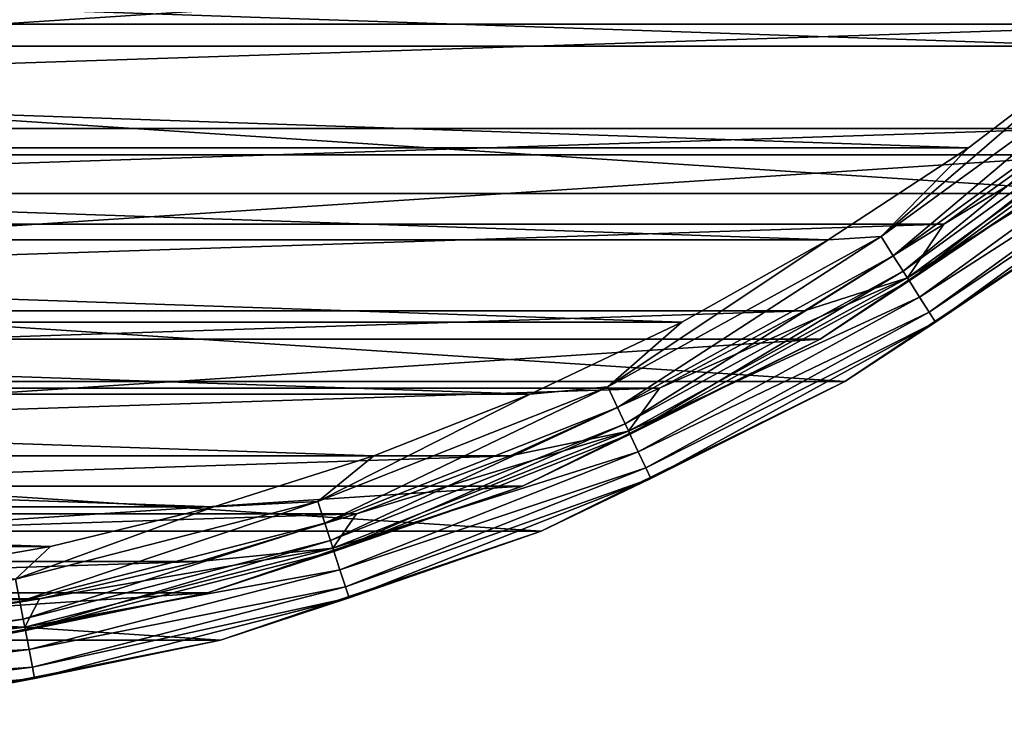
# Model space of a CAD drawing. Header units: millimetres. Extents: x -223 to 138, y -45 to 391.
# Tile 245 of 256: x 81 to 93, y -32 to -23. Entities that reach past the tile are written whole.
import ezdxf

# ---------------------------------------------------------------- set-up
doc = ezdxf.new("R2010")
doc.units = ezdxf.units.MM
doc.header["$LTSCALE"] = 65.185185
for name, color, linetype in [('314', 7, 'CONTINUOUS'), ('315', 7, 'CONTINUOUS'), ('319', 7, 'CONTINUOUS'), ('320', 7, 'CONTINUOUS'), ('321', 7, 'CONTINUOUS'), ('326', 7, 'CONTINUOUS'), ('329', 7, 'CONTINUOUS'), ('351', 7, 'CONTINUOUS')]:
    doc.layers.add(name, color=color, linetype=linetype)

msp = doc.modelspace()

# ---------------------------------------------------------------- linework, layer by layer
at = {"layer": '314', "color": 7, "linetype": 'CONTINUOUS', "true_color": 0xaaaaaa}
for points in [[(94.328, -25.189, -54.5), (90.875, -27.496, -54.5), (94.328, -25.189, -73.5), (94.328, -25.189, -54.5)], [(94.328, -25.189, -73.5), (90.875, -27.496, -54.5), (90.875, -27.496, -73.5), (94.328, -25.189, -73.5)], [(90.875, -27.496, -54.5), (87.15, -29.333, -54.5), (90.875, -27.496, -73.5), (90.875, -27.496, -54.5)], [(90.875, -27.496, -73.5), (87.15, -29.333, -54.5), (87.15, -29.333, -73.5), (90.875, -27.496, -73.5)], [(87.15, -29.333, -54.5), (83.218, -30.668, -54.5), (87.15, -29.333, -73.5), (87.15, -29.333, -54.5)], [(87.15, -29.333, -73.5), (83.218, -30.668, -54.5), (83.218, -30.668, -73.5), (87.15, -29.333, -73.5)], [(83.218, -30.668, -54.5), (79.144, -31.478, -54.5), (83.218, -30.668, -73.5), (83.218, -30.668, -54.5)], [(83.218, -30.668, -73.5), (79.144, -31.478, -54.5), (79.144, -31.478, -73.5), (83.218, -30.668, -73.5)]]:
    msp.add_3dface(points, dxfattribs=at)
at = {"layer": '315', "color": 7, "linetype": 'CONTINUOUS', "true_color": 0xaaaaaa}
for points in [[(54.72, -23.114, -53.5), (96.749, -21.738, -53.5), (53.251, -21.738, -53.5), (54.72, -23.114, -53.5)], [(95.28, -23.114, -53.5), (96.749, -21.738, -53.5), (54.72, -23.114, -53.5), (95.28, -23.114, -53.5)], [(56.276, -24.392, -53.5), (95.28, -23.114, -53.5), (54.72, -23.114, -53.5), (56.276, -24.392, -53.5)], [(93.724, -24.392, -53.5), (95.28, -23.114, -53.5), (56.276, -24.392, -53.5), (93.724, -24.392, -53.5)], [(57.912, -25.565, -53.5), (93.724, -24.392, -53.5), (56.276, -24.392, -53.5), (57.912, -25.565, -53.5)], [(92.088, -25.565, -53.5), (93.724, -24.392, -53.5), (57.912, -25.565, -53.5), (92.088, -25.565, -53.5)], [(59.621, -26.628, -53.5), (92.088, -25.565, -53.5), (57.912, -25.565, -53.5), (59.621, -26.628, -53.5)], [(90.379, -26.628, -53.5), (92.088, -25.565, -53.5), (59.621, -26.628, -53.5), (90.379, -26.628, -53.5)], [(61.396, -27.577, -53.5), (90.379, -26.628, -53.5), (59.621, -26.628, -53.5), (61.396, -27.577, -53.5)], [(88.604, -27.577, -53.5), (90.379, -26.628, -53.5), (61.396, -27.577, -53.5), (88.604, -27.577, -53.5)], [(63.229, -28.408, -53.5), (88.604, -27.577, -53.5), (61.396, -27.577, -53.5), (63.229, -28.408, -53.5)], [(86.771, -28.408, -53.5), (88.604, -27.577, -53.5), (63.229, -28.408, -53.5), (86.771, -28.408, -53.5)], [(65.113, -29.117, -53.5), (86.771, -28.408, -53.5), (63.229, -28.408, -53.5), (65.113, -29.117, -53.5)], [(84.887, -29.117, -53.5), (86.771, -28.408, -53.5), (65.113, -29.117, -53.5), (84.887, -29.117, -53.5)], [(67.039, -29.702, -53.5), (84.887, -29.117, -53.5), (65.113, -29.117, -53.5), (67.039, -29.702, -53.5)], [(82.961, -29.702, -53.5), (84.887, -29.117, -53.5), (67.039, -29.702, -53.5), (82.961, -29.702, -53.5)], [(68.999, -30.159, -53.5), (82.961, -29.702, -53.5), (67.039, -29.702, -53.5), (68.999, -30.159, -53.5)], [(81.001, -30.159, -53.5), (82.961, -29.702, -53.5), (68.999, -30.159, -53.5), (81.001, -30.159, -53.5)], [(70.985, -30.487, -53.5), (81.001, -30.159, -53.5), (68.999, -30.159, -53.5), (70.985, -30.487, -53.5)], [(79.015, -30.487, -53.5), (81.001, -30.159, -53.5), (70.985, -30.487, -53.5), (79.015, -30.487, -53.5)]]:
    msp.add_3dface(points, dxfattribs=at)
at = {"layer": '319', "color": 7, "linetype": 'CONTINUOUS', "true_color": 0xaaaaaa}
for points in [[(55.968, -23.384, -54.1), (54.416, -22.03, -54.1), (94.032, -23.384, -54.1), (55.968, -23.384, -54.1)], [(94.032, -23.384, -54.1), (54.416, -22.03, -54.1), (95.584, -22.03, -54.1), (94.032, -23.384, -54.1)], [(57.608, -24.628, -54.1), (55.968, -23.384, -54.1), (92.392, -24.628, -54.1), (57.608, -24.628, -54.1)], [(92.392, -24.628, -54.1), (55.968, -23.384, -54.1), (94.032, -23.384, -54.1), (92.392, -24.628, -54.1)], [(59.33, -25.758, -54.1), (57.608, -24.628, -54.1), (90.67, -25.758, -54.1), (59.33, -25.758, -54.1)], [(90.67, -25.758, -54.1), (57.608, -24.628, -54.1), (92.392, -24.628, -54.1), (90.67, -25.758, -54.1)], [(61.125, -26.768, -54.1), (59.33, -25.758, -54.1), (88.875, -26.768, -54.1), (61.125, -26.768, -54.1)], [(88.875, -26.768, -54.1), (59.33, -25.758, -54.1), (90.67, -25.758, -54.1), (88.875, -26.768, -54.1)], [(62.985, -27.652, -54.1), (61.125, -26.768, -54.1), (87.015, -27.652, -54.1), (62.985, -27.652, -54.1)], [(87.015, -27.652, -54.1), (61.125, -26.768, -54.1), (88.875, -26.768, -54.1), (87.015, -27.652, -54.1)], [(64.9, -28.408, -54.1), (62.985, -27.652, -54.1), (85.1, -28.408, -54.1), (64.9, -28.408, -54.1)], [(85.1, -28.408, -54.1), (62.985, -27.652, -54.1), (87.015, -27.652, -54.1), (85.1, -28.408, -54.1)], [(66.863, -29.031, -54.1), (64.9, -28.408, -54.1), (83.137, -29.031, -54.1), (66.863, -29.031, -54.1)], [(83.137, -29.031, -54.1), (64.9, -28.408, -54.1), (85.1, -28.408, -54.1), (83.137, -29.031, -54.1)], [(68.864, -29.519, -54.1), (66.863, -29.031, -54.1), (81.136, -29.519, -54.1), (68.864, -29.519, -54.1)], [(81.136, -29.519, -54.1), (66.863, -29.031, -54.1), (83.137, -29.031, -54.1), (81.136, -29.519, -54.1)], [(79.107, -29.869, -54.1), (68.864, -29.519, -54.1), (81.136, -29.519, -54.1), (79.107, -29.869, -54.1)]]:
    msp.add_3dface(points, dxfattribs=at)
at = {"layer": '320', "color": 7, "linetype": 'CONTINUOUS', "true_color": 0xaaaaaa}
for points in [[(90.575, -26.977, -55.1), (93.963, -24.713, -55.1), (90.575, -26.977, -73.457), (90.575, -26.977, -55.1)], [(90.575, -26.977, -73.457), (93.963, -24.713, -55.1), (93.963, -24.713, -73.457), (90.575, -26.977, -73.457)], [(86.921, -28.779, -55.1), (90.575, -26.977, -55.1), (86.921, -28.779, -73.457), (86.921, -28.779, -55.1)], [(86.921, -28.779, -73.457), (90.575, -26.977, -55.1), (90.575, -26.977, -73.457), (86.921, -28.779, -73.457)], [(83.062, -30.089, -55.1), (86.921, -28.779, -55.1), (83.062, -30.089, -73.457), (83.062, -30.089, -55.1)], [(83.062, -30.089, -73.457), (86.921, -28.779, -55.1), (86.921, -28.779, -73.457), (83.062, -30.089, -73.457)], [(79.066, -30.884, -55.1), (83.062, -30.089, -55.1), (79.066, -30.884, -73.457), (79.066, -30.884, -55.1)], [(79.066, -30.884, -73.457), (83.062, -30.089, -55.1), (83.062, -30.089, -73.457), (79.066, -30.884, -73.457)]]:
    msp.add_3dface(points, dxfattribs=at)
at = {"layer": '321', "color": 7, "linetype": 'CONTINUOUS', "true_color": 0xaaaaaa}
for points in [[(97.451, -22.451, -73.5), (94.328, -25.189, -73.5), (52.549, -22.451, -73.5), (97.451, -22.451, -73.5)], [(94.328, -25.189, -73.5), (55.672, -25.189, -73.5), (52.549, -22.451, -73.5), (94.328, -25.189, -73.5)], [(94.328, -25.189, -73.5), (90.875, -27.496, -73.5), (55.672, -25.189, -73.5), (94.328, -25.189, -73.5)], [(90.875, -27.496, -73.5), (59.125, -27.496, -73.5), (55.672, -25.189, -73.5), (90.875, -27.496, -73.5)], [(90.875, -27.496, -73.5), (87.15, -29.333, -73.5), (59.125, -27.496, -73.5), (90.875, -27.496, -73.5)], [(87.15, -29.333, -73.5), (62.85, -29.333, -73.5), (59.125, -27.496, -73.5), (87.15, -29.333, -73.5)], [(87.15, -29.333, -73.5), (83.218, -30.668, -73.5), (62.85, -29.333, -73.5), (87.15, -29.333, -73.5)], [(83.218, -30.668, -73.5), (66.782, -30.668, -73.5), (62.85, -29.333, -73.5), (83.218, -30.668, -73.5)], [(83.218, -30.668, -73.5), (79.144, -31.478, -73.5), (66.782, -30.668, -73.5), (83.218, -30.668, -73.5)]]:
    msp.add_3dface(points, dxfattribs=at)
at = {"layer": '326', "color": 7, "linetype": 'CONTINUOUS', "true_color": 0xaaaaaa}
for points in [[(94.798, -23.931, -53.549), (92.088, -25.565, -53.5), (91.642, -26.224, -53.549), (94.798, -23.931, -53.549)], [(94.798, -23.931, -53.549), (91.642, -26.224, -53.549), (94.976, -24.146, -53.691), (94.798, -23.931, -53.549)], [(93.724, -24.392, -53.5), (92.088, -25.565, -53.5), (94.798, -23.931, -53.549), (93.724, -24.392, -53.5)], [(94.976, -24.146, -53.691), (91.642, -26.224, -53.549), (91.792, -26.46, -53.691), (94.976, -24.146, -53.691)], [(94.976, -24.146, -53.691), (91.792, -26.46, -53.691), (95.117, -24.317, -53.913), (94.976, -24.146, -53.691)], [(95.117, -24.317, -53.913), (91.792, -26.46, -53.691), (91.91, -26.646, -53.913), (95.117, -24.317, -53.913)], [(95.117, -24.317, -53.913), (91.91, -26.646, -53.913), (95.207, -24.426, -54.192), (95.117, -24.317, -53.913)], [(95.207, -24.426, -54.192), (91.91, -26.646, -53.913), (91.986, -26.766, -54.192), (95.207, -24.426, -54.192)], [(94.328, -25.189, -54.5), (95.207, -24.426, -54.192), (91.986, -26.766, -54.192), (94.328, -25.189, -54.5)], [(90.875, -27.496, -54.5), (94.328, -25.189, -54.5), (91.986, -26.766, -54.192), (90.875, -27.496, -54.5)], [(92.088, -25.565, -53.5), (90.379, -26.628, -53.5), (91.642, -26.224, -53.549), (92.088, -25.565, -53.5)], [(91.642, -26.224, -53.549), (88.604, -27.577, -53.5), (88.224, -28.103, -53.549), (91.642, -26.224, -53.549)], [(91.642, -26.224, -53.549), (88.224, -28.103, -53.549), (91.792, -26.46, -53.691), (91.642, -26.224, -53.549)], [(90.379, -26.628, -53.5), (88.604, -27.577, -53.5), (91.642, -26.224, -53.549), (90.379, -26.628, -53.5)], [(91.792, -26.46, -53.691), (88.224, -28.103, -53.549), (88.343, -28.356, -53.691), (91.792, -26.46, -53.691)], [(91.792, -26.46, -53.691), (88.343, -28.356, -53.691), (91.91, -26.646, -53.913), (91.792, -26.46, -53.691)], [(91.91, -26.646, -53.913), (88.343, -28.356, -53.691), (88.437, -28.556, -53.913), (91.91, -26.646, -53.913)], [(91.91, -26.646, -53.913), (88.437, -28.556, -53.913), (91.986, -26.766, -54.192), (91.91, -26.646, -53.913)], [(91.986, -26.766, -54.192), (88.437, -28.556, -53.913), (88.498, -28.684, -54.192), (91.986, -26.766, -54.192)], [(90.875, -27.496, -54.5), (91.986, -26.766, -54.192), (88.498, -28.684, -54.192), (90.875, -27.496, -54.5)], [(87.15, -29.333, -54.5), (90.875, -27.496, -54.5), (88.498, -28.684, -54.192), (87.15, -29.333, -54.5)], [(88.604, -27.577, -53.5), (86.771, -28.408, -53.5), (88.224, -28.103, -53.549), (88.604, -27.577, -53.5)], [(88.224, -28.103, -53.549), (84.887, -29.117, -53.5), (84.598, -29.539, -53.549), (88.224, -28.103, -53.549)], [(88.224, -28.103, -53.549), (84.598, -29.539, -53.549), (88.343, -28.356, -53.691), (88.224, -28.103, -53.549)], [(86.771, -28.408, -53.5), (84.887, -29.117, -53.5), (88.224, -28.103, -53.549), (86.771, -28.408, -53.5)], [(88.343, -28.356, -53.691), (84.598, -29.539, -53.549), (84.684, -29.804, -53.691), (88.343, -28.356, -53.691)], [(88.343, -28.356, -53.691), (84.684, -29.804, -53.691), (88.437, -28.556, -53.913), (88.343, -28.356, -53.691)], [(88.437, -28.556, -53.913), (84.684, -29.804, -53.691), (84.752, -30.015, -53.913), (88.437, -28.556, -53.913)], [(88.437, -28.556, -53.913), (84.752, -30.015, -53.913), (88.498, -28.684, -54.192), (88.437, -28.556, -53.913)], [(88.498, -28.684, -54.192), (84.752, -30.015, -53.913), (84.796, -30.15, -54.192), (88.498, -28.684, -54.192)], [(87.15, -29.333, -54.5), (88.498, -28.684, -54.192), (84.796, -30.15, -54.192), (87.15, -29.333, -54.5)], [(84.887, -29.117, -53.5), (82.961, -29.702, -53.5), (84.598, -29.539, -53.549), (84.887, -29.117, -53.5)], [(83.218, -30.668, -54.5), (87.15, -29.333, -54.5), (84.796, -30.15, -54.192), (83.218, -30.668, -54.5)], [(84.598, -29.539, -53.549), (81.001, -30.159, -53.5), (80.82, -30.509, -53.549), (84.598, -29.539, -53.549)], [(84.598, -29.539, -53.549), (80.82, -30.509, -53.549), (84.684, -29.804, -53.691), (84.598, -29.539, -53.549)], [(82.961, -29.702, -53.5), (81.001, -30.159, -53.5), (84.598, -29.539, -53.549), (82.961, -29.702, -53.5)], [(84.684, -29.804, -53.691), (80.82, -30.509, -53.549), (80.872, -30.783, -53.691), (84.684, -29.804, -53.691)], [(84.684, -29.804, -53.691), (80.872, -30.783, -53.691), (84.752, -30.015, -53.913), (84.684, -29.804, -53.691)], [(84.752, -30.015, -53.913), (80.872, -30.783, -53.691), (80.914, -31, -53.913), (84.752, -30.015, -53.913)], [(84.752, -30.015, -53.913), (80.914, -31, -53.913), (84.796, -30.15, -54.192), (84.752, -30.015, -53.913)], [(81.001, -30.159, -53.5), (79.015, -30.487, -53.5), (80.82, -30.509, -53.549), (81.001, -30.159, -53.5)], [(84.796, -30.15, -54.192), (80.914, -31, -53.913), (80.94, -31.14, -54.192), (84.796, -30.15, -54.192)], [(83.218, -30.668, -54.5), (84.796, -30.15, -54.192), (80.94, -31.14, -54.192), (83.218, -30.668, -54.5)], [(80.82, -30.509, -53.549), (77.012, -30.684, -53.5), (76.95, -30.998, -53.549), (80.82, -30.509, -53.549)], [(80.82, -30.509, -53.549), (76.95, -30.998, -53.549), (80.872, -30.783, -53.691), (80.82, -30.509, -53.549)], [(79.015, -30.487, -53.5), (77.012, -30.684, -53.5), (80.82, -30.509, -53.549), (79.015, -30.487, -53.5)], [(79.144, -31.478, -54.5), (83.218, -30.668, -54.5), (80.94, -31.14, -54.192), (79.144, -31.478, -54.5)], [(80.872, -30.783, -53.691), (76.95, -30.998, -53.549), (76.968, -31.276, -53.691), (80.872, -30.783, -53.691)], [(80.872, -30.783, -53.691), (76.968, -31.276, -53.691), (80.914, -31, -53.913), (80.872, -30.783, -53.691)], [(80.914, -31, -53.913), (76.968, -31.276, -53.691), (76.982, -31.497, -53.913), (80.914, -31, -53.913)], [(80.914, -31, -53.913), (76.982, -31.497, -53.913), (80.94, -31.14, -54.192), (80.914, -31, -53.913)], [(80.94, -31.14, -54.192), (76.982, -31.497, -53.913), (76.991, -31.639, -54.192), (80.94, -31.14, -54.192)], [(79.144, -31.478, -54.5), (80.94, -31.14, -54.192), (76.991, -31.639, -54.192), (79.144, -31.478, -54.5)]]:
    msp.add_3dface(points, dxfattribs=at)
at = {"layer": '329', "color": 7, "linetype": 'CONTINUOUS', "true_color": 0xaaaaaa}
for points in [[(92.392, -24.628, -54.1), (94.032, -23.384, -54.1), (91.321, -25.717, -54.149), (92.392, -24.628, -54.1)], [(94.032, -23.384, -54.1), (94.415, -23.469, -54.149), (91.321, -25.717, -54.149), (94.032, -23.384, -54.1)], [(94.415, -23.469, -54.149), (91.47, -25.953, -54.291), (91.321, -25.717, -54.149), (94.415, -23.469, -54.149)], [(94.593, -23.684, -54.291), (91.47, -25.953, -54.291), (94.415, -23.469, -54.149), (94.593, -23.684, -54.291)], [(94.593, -23.684, -54.291), (91.589, -26.14, -54.513), (91.47, -25.953, -54.291), (94.593, -23.684, -54.291)], [(94.734, -23.855, -54.513), (91.589, -26.14, -54.513), (94.593, -23.684, -54.291), (94.734, -23.855, -54.513)], [(94.734, -23.855, -54.513), (91.665, -26.26, -54.792), (91.589, -26.14, -54.513), (94.734, -23.855, -54.513)], [(94.825, -23.964, -54.792), (91.665, -26.26, -54.792), (94.734, -23.855, -54.513), (94.825, -23.964, -54.792)], [(94.825, -23.964, -54.792), (93.963, -24.713, -55.1), (91.665, -26.26, -54.792), (94.825, -23.964, -54.792)], [(90.67, -25.758, -54.1), (92.392, -24.628, -54.1), (91.321, -25.717, -54.149), (90.67, -25.758, -54.1)], [(93.963, -24.713, -55.1), (90.575, -26.977, -55.1), (91.665, -26.26, -54.792), (93.963, -24.713, -55.1)], [(90.67, -25.758, -54.1), (91.321, -25.717, -54.149), (87.969, -27.56, -54.149), (90.67, -25.758, -54.1)], [(91.321, -25.717, -54.149), (88.088, -27.813, -54.291), (87.969, -27.56, -54.149), (91.321, -25.717, -54.149)], [(91.47, -25.953, -54.291), (88.088, -27.813, -54.291), (91.321, -25.717, -54.149), (91.47, -25.953, -54.291)], [(88.875, -26.768, -54.1), (90.67, -25.758, -54.1), (87.969, -27.56, -54.149), (88.875, -26.768, -54.1)], [(91.47, -25.953, -54.291), (88.182, -28.013, -54.513), (88.088, -27.813, -54.291), (91.47, -25.953, -54.291)], [(91.589, -26.14, -54.513), (88.182, -28.013, -54.513), (91.47, -25.953, -54.291), (91.589, -26.14, -54.513)], [(91.589, -26.14, -54.513), (88.242, -28.141, -54.792), (88.182, -28.013, -54.513), (91.589, -26.14, -54.513)], [(91.665, -26.26, -54.792), (88.242, -28.141, -54.792), (91.589, -26.14, -54.513), (91.665, -26.26, -54.792)], [(91.665, -26.26, -54.792), (90.575, -26.977, -55.1), (88.242, -28.141, -54.792), (91.665, -26.26, -54.792)], [(87.015, -27.652, -54.1), (88.875, -26.768, -54.1), (87.969, -27.56, -54.149), (87.015, -27.652, -54.1)], [(90.575, -26.977, -55.1), (86.921, -28.779, -55.1), (88.242, -28.141, -54.792), (90.575, -26.977, -55.1)], [(87.015, -27.652, -54.1), (87.969, -27.56, -54.149), (84.412, -28.968, -54.149), (87.015, -27.652, -54.1)], [(87.969, -27.56, -54.149), (84.499, -29.234, -54.291), (84.412, -28.968, -54.149), (87.969, -27.56, -54.149)], [(88.088, -27.813, -54.291), (84.499, -29.234, -54.291), (87.969, -27.56, -54.149), (88.088, -27.813, -54.291)], [(85.1, -28.408, -54.1), (87.015, -27.652, -54.1), (84.412, -28.968, -54.149), (85.1, -28.408, -54.1)], [(88.088, -27.813, -54.291), (84.567, -29.444, -54.513), (84.499, -29.234, -54.291), (88.088, -27.813, -54.291)], [(88.182, -28.013, -54.513), (84.567, -29.444, -54.513), (88.088, -27.813, -54.291), (88.182, -28.013, -54.513)], [(88.182, -28.013, -54.513), (84.611, -29.579, -54.792), (84.567, -29.444, -54.513), (88.182, -28.013, -54.513)], [(88.242, -28.141, -54.792), (84.611, -29.579, -54.792), (88.182, -28.013, -54.513), (88.242, -28.141, -54.792)], [(88.242, -28.141, -54.792), (86.921, -28.779, -55.1), (84.611, -29.579, -54.792), (88.242, -28.141, -54.792)], [(83.137, -29.031, -54.1), (85.1, -28.408, -54.1), (84.412, -28.968, -54.149), (83.137, -29.031, -54.1)], [(86.921, -28.779, -55.1), (83.062, -30.089, -55.1), (84.611, -29.579, -54.792), (86.921, -28.779, -55.1)], [(83.137, -29.031, -54.1), (84.412, -28.968, -54.149), (80.707, -29.92, -54.149), (83.137, -29.031, -54.1)], [(84.412, -28.968, -54.149), (80.76, -30.194, -54.291), (80.707, -29.92, -54.149), (84.412, -28.968, -54.149)], [(84.499, -29.234, -54.291), (80.76, -30.194, -54.291), (84.412, -28.968, -54.149), (84.499, -29.234, -54.291)], [(81.136, -29.519, -54.1), (83.137, -29.031, -54.1), (80.707, -29.92, -54.149), (81.136, -29.519, -54.1)], [(84.499, -29.234, -54.291), (80.801, -30.411, -54.513), (80.76, -30.194, -54.291), (84.499, -29.234, -54.291)], [(84.567, -29.444, -54.513), (80.801, -30.411, -54.513), (84.499, -29.234, -54.291), (84.567, -29.444, -54.513)], [(84.567, -29.444, -54.513), (80.828, -30.55, -54.792), (80.801, -30.411, -54.513), (84.567, -29.444, -54.513)], [(84.611, -29.579, -54.792), (80.828, -30.55, -54.792), (84.567, -29.444, -54.513), (84.611, -29.579, -54.792)], [(79.107, -29.869, -54.1), (81.136, -29.519, -54.1), (80.707, -29.92, -54.149), (79.107, -29.869, -54.1)], [(84.611, -29.579, -54.792), (83.062, -30.089, -55.1), (80.828, -30.55, -54.792), (84.611, -29.579, -54.792)], [(80.76, -30.194, -54.291), (76.93, -30.677, -54.291), (80.707, -29.92, -54.149), (80.76, -30.194, -54.291)], [(83.062, -30.089, -55.1), (79.066, -30.884, -55.1), (80.828, -30.55, -54.792), (83.062, -30.089, -55.1)], [(80.76, -30.194, -54.291), (76.944, -30.898, -54.513), (76.93, -30.677, -54.291), (80.76, -30.194, -54.291)], [(80.801, -30.411, -54.513), (76.944, -30.898, -54.513), (80.76, -30.194, -54.291), (80.801, -30.411, -54.513)], [(80.801, -30.411, -54.513), (76.953, -31.04, -54.792), (76.944, -30.898, -54.513), (80.801, -30.411, -54.513)], [(80.828, -30.55, -54.792), (76.953, -31.04, -54.792), (80.801, -30.411, -54.513), (80.828, -30.55, -54.792)], [(80.828, -30.55, -54.792), (79.066, -30.884, -55.1), (76.953, -31.04, -54.792), (80.828, -30.55, -54.792)]]:
    msp.add_3dface(points, dxfattribs=at)
at = {"layer": '351', "linetype": 'CONTINUOUS'}
for points in [[(52.974, -22.026, -73.457), (56.037, -24.713, -73.457), (97.026, -22.026, -73.457), (52.974, -22.026, -73.457)], [(56.037, -24.713, -73.457), (93.963, -24.713, -73.457), (97.026, -22.026, -73.457), (56.037, -24.713, -73.457)], [(56.037, -24.713, -73.457), (59.425, -26.977, -73.457), (93.963, -24.713, -73.457), (56.037, -24.713, -73.457)], [(59.425, -26.977, -73.457), (90.575, -26.977, -73.457), (93.963, -24.713, -73.457), (59.425, -26.977, -73.457)], [(59.425, -26.977, -73.457), (63.079, -28.779, -73.457), (90.575, -26.977, -73.457), (59.425, -26.977, -73.457)], [(63.079, -28.779, -73.457), (86.921, -28.779, -73.457), (90.575, -26.977, -73.457), (63.079, -28.779, -73.457)], [(63.079, -28.779, -73.457), (66.938, -30.089, -73.457), (86.921, -28.779, -73.457), (63.079, -28.779, -73.457)], [(66.938, -30.089, -73.457), (83.062, -30.089, -73.457), (86.921, -28.779, -73.457), (66.938, -30.089, -73.457)], [(66.938, -30.089, -73.457), (70.934, -30.884, -73.457), (83.062, -30.089, -73.457), (66.938, -30.089, -73.457)], [(70.934, -30.884, -73.457), (79.066, -30.884, -73.457), (83.062, -30.089, -73.457), (70.934, -30.884, -73.457)]]:
    msp.add_3dface(points, dxfattribs=at)

doc.saveas('drawing.dxf')
